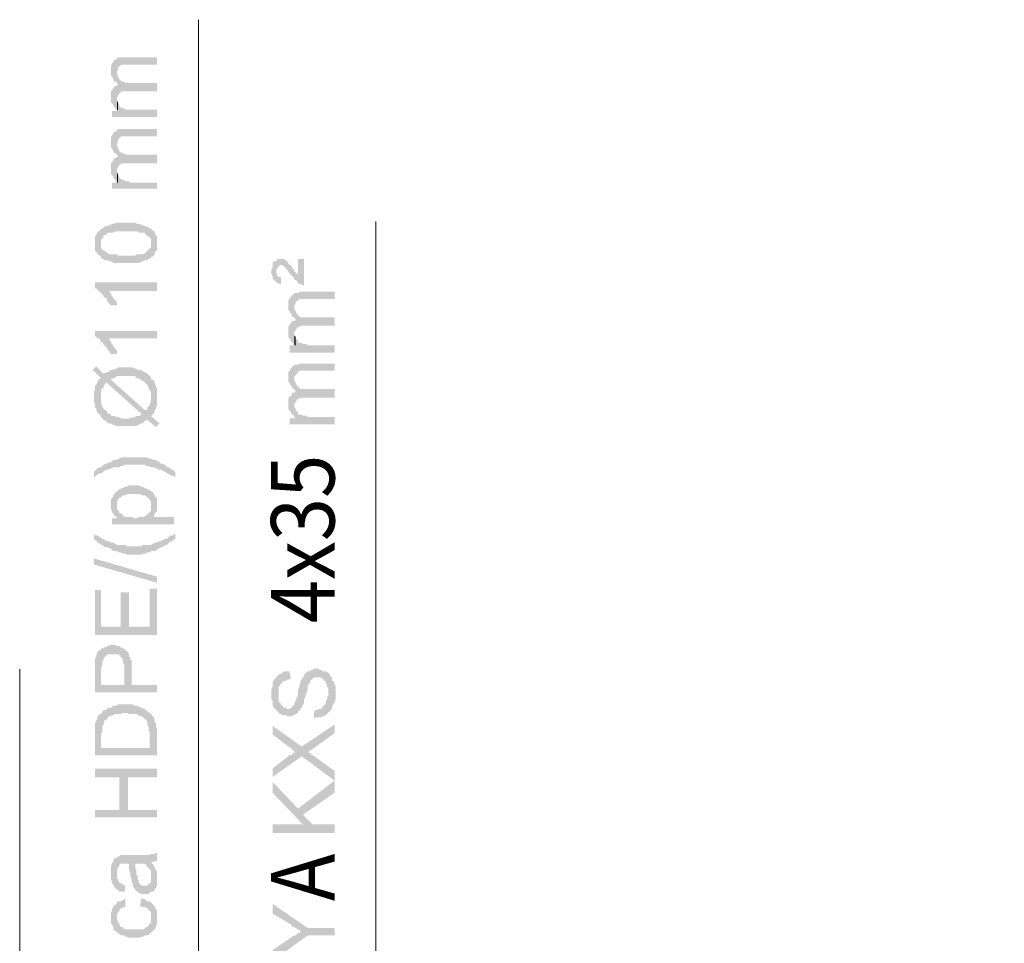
# Model space of a CAD drawing. Header units: inches. Extents: x -5286 to 1958, y -185 to 1019.
# Tile 61 of 62: x 1754 to 1844, y 328 to 412. Entities that reach past the tile are written whole.
import ezdxf

# ---------------------------------------------------------------- set-up
doc = ezdxf.new("R2010")
doc.units = ezdxf.units.IN
doc.header["$MEASUREMENT"] = 0
doc.layers.add('SCHEMAT', color=7, linetype='CONTINUOUS', lineweight=9)
doc.styles.add('Roman', font='txt', dxfattribs={"height": 0.2})

msp = doc.modelspace()

# ---------------------------------------------------------------- hatches: boundary and pattern name
at = {"layer": 'SCHEMAT', "linetype": 'Continuous'}
for points in [[(1762.36, 407.595), (1762.36, 407.372), (1762.36, 407.15), (1762.471, 407.039), (1762.582, 406.817), (1762.693, 406.595), (1762.804, 406.595), (1762.915, 406.483), (1762.915, 407.595), (1763.026, 407.706), (1763.026, 407.928), (1763.137, 407.928), (1763.137, 408.039), (1763.36, 408.15), (1766.582, 408.15), (1766.582, 408.817), (1763.36, 408.817), (1763.137, 408.817), (1763.026, 408.817), (1762.915, 408.706), (1762.804, 408.595), (1762.693, 408.595), (1762.582, 408.483), (1762.582, 408.372), (1762.471, 408.261), (1762.36, 408.039), (1762.36, 407.706)], [(1762.915, 406.483), (1763.026, 406.261), (1763.137, 405.483), (1763.137, 405.595), (1763.249, 405.595), (1763.36, 405.706), (1763.471, 405.706), (1766.582, 405.706), (1766.582, 406.483), (1763.693, 406.483), (1763.582, 406.595), (1763.471, 406.595), (1763.36, 406.595), (1763.249, 406.706), (1763.137, 406.817), (1763.026, 407.039), (1763.026, 407.15), (1762.915, 407.261), (1762.915, 407.372)], [(1762.36, 405.15), (1762.36, 405.039), (1762.36, 404.706), (1762.471, 404.595), (1762.582, 404.483), (1762.582, 404.372), (1762.693, 404.261), (1762.804, 404.15), (1762.915, 404.039), (1762.915, 405.039), (1762.915, 405.15), (1763.026, 405.372), (1763.137, 405.483), (1763.026, 406.261), (1762.915, 406.261), (1762.693, 406.15), (1762.582, 406.039), (1762.582, 405.928), (1762.471, 405.817), (1762.36, 405.706), (1762.36, 405.372)], [(1762.915, 404.039), (1763.026, 403.928), (1763.026, 404.706), (1762.915, 404.817), (1762.915, 405.039)], [(1762.471, 403.928), (1762.471, 403.372), (1766.582, 403.372), (1766.582, 404.039), (1764.137, 404.039), (1764.026, 404.039), (1763.693, 404.039), (1763.582, 404.15), (1763.471, 404.15), (1763.249, 404.261), (1763.137, 404.372), (1763.137, 404.483), (1763.026, 404.595), (1763.026, 403.928)], [(1762.36, 401.039), (1762.36, 400.817), (1762.36, 400.595), (1762.471, 400.483), (1762.582, 400.261), (1762.693, 400.039), (1762.804, 400.039), (1762.915, 399.928), (1762.915, 401.039), (1763.026, 401.15), (1763.026, 401.372), (1763.137, 401.372), (1763.137, 401.483), (1763.36, 401.595), (1766.582, 401.595), (1766.582, 402.261), (1763.36, 402.261), (1763.137, 402.261), (1763.026, 402.261), (1762.915, 402.15), (1762.804, 402.039), (1762.693, 402.039), (1762.582, 401.928), (1762.582, 401.817), (1762.471, 401.706), (1762.36, 401.483), (1762.36, 401.15)], [(1762.915, 399.928), (1763.026, 399.706), (1763.137, 398.928), (1763.137, 399.039), (1763.249, 399.039), (1763.36, 399.15), (1763.471, 399.15), (1766.582, 399.15), (1766.582, 399.928), (1763.693, 399.928), (1763.582, 400.039), (1763.471, 400.039), (1763.36, 400.039), (1763.249, 400.15), (1763.137, 400.261), (1763.026, 400.483), (1763.026, 400.595), (1762.915, 400.706), (1762.915, 400.817)], [(1762.36, 398.595), (1762.36, 398.483), (1762.36, 398.15), (1762.471, 398.039), (1762.582, 397.928), (1762.582, 397.817), (1762.693, 397.706), (1762.804, 397.595), (1762.915, 397.372), (1762.915, 398.483), (1762.915, 398.595), (1763.026, 398.817), (1763.137, 398.928), (1763.026, 399.706), (1762.915, 399.706), (1762.693, 399.595), (1762.582, 399.483), (1762.582, 399.372), (1762.471, 399.261), (1762.36, 399.15), (1762.36, 398.817)], [(1762.471, 397.372), (1762.471, 396.817), (1766.582, 396.817), (1766.582, 397.372), (1764.137, 397.372), (1764.026, 397.483), (1763.693, 397.483), (1763.582, 397.595), (1763.471, 397.595), (1763.249, 397.706), (1763.137, 397.817), (1763.137, 397.928), (1763.026, 398.039), (1763.026, 397.372)], [(1762.915, 397.372), (1763.026, 397.372), (1763.026, 398.15), (1762.915, 398.261), (1762.915, 398.483)], [(1760.915, 391.817), (1760.915, 391.483), (1760.915, 391.372), (1760.915, 391.15), (1761.026, 391.039), (1761.137, 390.928), (1761.137, 390.817), (1761.36, 390.706), (1761.471, 390.595), (1761.471, 392.039), (1761.471, 392.15), (1761.582, 392.261), (1761.693, 392.483), (1761.693, 392.595), (1761.915, 392.595), (1762.026, 392.706), (1762.026, 392.817), (1762.249, 392.817), (1762.36, 392.817), (1762.582, 392.817), (1762.804, 392.928), (1764.804, 392.928), (1764.915, 392.817), (1765.137, 392.817), (1765.36, 392.817), (1765.471, 392.817), (1765.471, 392.706), (1765.582, 392.595), (1765.693, 392.595), (1765.693, 392.483), (1765.915, 392.372), (1766.026, 392.261), (1766.026, 392.15), (1766.026, 392.039), (1766.026, 391.817), (1766.137, 390.595), (1766.249, 390.706), (1766.36, 390.817), (1766.36, 390.928), (1766.471, 391.15), (1766.582, 391.15), (1766.582, 391.372), (1766.582, 391.483), (1766.582, 392.261), (1766.582, 392.372), (1766.582, 392.483), (1766.471, 392.595), (1766.36, 392.817), (1766.36, 392.928), (1766.137, 393.039), (1766.026, 393.15), (1765.804, 393.261), (1765.693, 393.372), (1765.471, 393.372), (1765.36, 393.483), (1765.137, 393.483), (1765.026, 393.595), (1764.804, 393.595), (1764.582, 393.706), (1762.804, 393.706), (1762.582, 393.595), (1762.36, 393.595), (1762.36, 393.483), (1762.137, 393.483), (1762.026, 393.372), (1761.804, 393.372), (1761.693, 393.261), (1761.582, 393.15), (1761.471, 393.15), (1761.36, 393.039), (1761.137, 392.817), (1761.026, 392.595), (1760.915, 392.483), (1760.915, 392.261), (1760.915, 392.15), (1760.915, 392.039)], [(1761.471, 390.595), (1761.471, 390.483), (1761.693, 390.372), (1761.804, 390.261), (1762.026, 390.261), (1762.137, 390.261), (1762.36, 390.15), (1762.471, 390.15), (1762.582, 390.039), (1762.915, 390.039), (1763.026, 390.039), (1764.471, 390.039), (1764.582, 390.039), (1764.915, 390.039), (1765.137, 390.15), (1765.249, 390.15), (1765.36, 390.261), (1765.471, 390.261), (1765.693, 390.261), (1765.693, 390.372), (1765.804, 390.372), (1766.026, 390.483), (1766.026, 390.595), (1766.137, 390.595), (1766.026, 391.817), (1766.026, 391.706), (1766.026, 391.483), (1765.915, 391.372), (1765.804, 391.261), (1765.693, 391.15), (1765.582, 391.039), (1765.471, 390.928), (1765.249, 390.817), (1765.137, 390.817), (1765.026, 390.817), (1764.693, 390.817), (1764.582, 390.706), (1763.026, 390.706), (1762.915, 390.817), (1762.582, 390.817), (1762.36, 390.817), (1762.249, 390.817), (1762.137, 390.928), (1762.026, 390.928), (1761.915, 391.039), (1761.804, 391.15), (1761.693, 391.15), (1761.582, 391.261), (1761.471, 391.372), (1761.471, 391.483), (1761.471, 391.706), (1761.471, 391.817)], [(1777.026, 389.292), (1777.026, 389.07), (1777.137, 388.848), (1777.137, 388.737), (1777.137, 388.625), (1777.249, 388.514), (1777.36, 388.403), (1777.471, 388.292), (1777.471, 389.292), (1777.471, 389.403), (1777.582, 389.514), (1777.582, 389.625), (1777.693, 389.625), (1777.693, 389.737), (1777.915, 389.848), (1778.026, 389.848), (1778.137, 389.737), (1778.249, 389.625), (1778.36, 389.625), (1778.36, 389.514), (1778.582, 389.292), (1778.582, 389.181), (1778.804, 388.959), (1778.915, 388.848), (1779.026, 388.737), (1779.137, 388.514), (1779.36, 388.403), (1779.471, 388.181), (1779.693, 388.07), (1779.804, 388.07), (1780.026, 387.959), (1780.026, 390.403), (1779.471, 390.403), (1779.471, 388.959), (1779.36, 389.07), (1779.249, 389.181), (1779.137, 389.292), (1779.026, 389.514), (1778.915, 389.625), (1778.804, 389.848), (1778.693, 389.848), (1778.582, 389.959), (1778.582, 390.07), (1778.471, 390.181), (1778.36, 390.181), (1778.36, 390.292), (1778.137, 390.403), (1777.804, 390.403), (1777.693, 390.403), (1777.471, 390.292), (1777.471, 390.181), (1777.249, 390.181), (1777.137, 390.07), (1777.137, 389.848), (1777.137, 389.625), (1777.026, 389.403)], [(1777.471, 388.292), (1777.582, 388.181), (1777.693, 388.181), (1777.915, 388.07), (1777.915, 388.737), (1777.804, 388.737), (1777.693, 388.737), (1777.582, 388.848), (1777.582, 388.959), (1777.471, 389.07), (1777.471, 389.292)], [(1760.915, 388.261), (1760.915, 387.706), (1761.026, 387.706), (1761.137, 387.595), (1761.249, 387.483), (1761.36, 387.372), (1761.471, 387.261), (1761.582, 387.15), (1761.693, 387.039), (1761.693, 386.928), (1761.915, 386.817), (1762.026, 386.706), (1762.026, 386.595), (1762.137, 387.483), (1766.582, 387.483), (1766.582, 388.261)], [(1762.026, 386.595), (1762.137, 386.372), (1762.249, 386.261), (1762.36, 386.15), (1762.915, 386.15), (1762.915, 386.261), (1762.915, 386.372), (1762.804, 386.595), (1762.693, 386.706), (1762.582, 386.817), (1762.471, 387.039), (1762.36, 387.15), (1762.36, 387.261), (1762.249, 387.372), (1762.137, 387.483)], [(1778.582, 386.181), (1778.582, 385.959), (1778.582, 385.737), (1778.693, 385.625), (1778.804, 385.403), (1778.915, 385.292), (1778.915, 385.181), (1779.026, 385.07), (1779.137, 385.07), (1779.137, 386.181), (1779.249, 386.292), (1779.249, 386.514), (1779.36, 386.514), (1779.471, 386.625), (1779.582, 386.737), (1782.804, 386.737), (1782.804, 387.403), (1779.582, 387.403), (1779.471, 387.292), (1779.249, 387.292), (1779.137, 387.292), (1779.026, 387.181), (1778.915, 387.07), (1778.804, 386.959), (1778.693, 386.737), (1778.582, 386.625), (1778.582, 386.292)], [(1779.137, 385.07), (1779.249, 384.848), (1779.36, 384.07), (1779.471, 384.181), (1779.582, 384.181), (1779.693, 384.292), (1782.804, 384.292), (1782.804, 385.07), (1780.026, 385.07), (1779.804, 385.07), (1779.693, 385.07), (1779.582, 385.181), (1779.471, 385.292), (1779.36, 385.403), (1779.249, 385.625), (1779.137, 385.848), (1779.137, 385.959)], [(1778.582, 383.737), (1778.582, 383.625), (1778.582, 383.292), (1778.693, 383.07), (1778.804, 383.07), (1778.804, 382.959), (1778.915, 382.737), (1779.026, 382.737), (1779.137, 382.514), (1779.137, 383.625), (1779.137, 383.737), (1779.249, 383.848), (1779.36, 384.07), (1779.249, 384.848), (1779.137, 384.737), (1778.915, 384.737), (1778.915, 384.625), (1778.804, 384.514), (1778.693, 384.403), (1778.582, 384.181), (1778.582, 383.848)], [(1760.915, 383.817), (1760.915, 383.372), (1761.026, 383.261), (1761.137, 383.15), (1761.249, 383.15), (1761.36, 383.039), (1761.471, 382.817), (1761.582, 382.817), (1761.693, 382.595), (1761.915, 382.372), (1762.026, 382.261), (1762.026, 382.15), (1762.137, 383.15), (1766.582, 383.15), (1766.582, 383.817)], [(1779.137, 382.514), (1779.249, 382.514), (1779.249, 383.292), (1779.137, 383.403), (1779.137, 383.625)], [(1762.026, 382.15), (1762.137, 382.039), (1762.249, 381.928), (1762.36, 381.706), (1762.915, 381.706), (1762.915, 381.928), (1762.915, 382.039), (1762.804, 382.15), (1762.693, 382.261), (1762.582, 382.483), (1762.471, 382.595), (1762.36, 382.817), (1762.249, 383.039), (1762.137, 383.15)], [(1778.693, 382.514), (1778.693, 381.848), (1782.804, 381.848), (1782.804, 382.514), (1780.36, 382.514), (1780.249, 382.625), (1779.915, 382.625), (1779.804, 382.737), (1779.693, 382.737), (1779.471, 382.737), (1779.471, 382.959), (1779.36, 383.07), (1779.249, 383.07), (1779.249, 382.514)], [(1778.582, 379.625), (1778.582, 379.403), (1778.582, 379.181), (1778.693, 379.07), (1778.804, 378.848), (1778.915, 378.737), (1778.915, 378.625), (1779.026, 378.514), (1779.137, 378.514), (1779.137, 379.625), (1779.249, 379.737), (1779.249, 379.848), (1779.36, 379.848), (1779.471, 380.07), (1779.582, 380.181), (1782.804, 380.181), (1782.804, 380.848), (1779.582, 380.848), (1779.471, 380.737), (1779.249, 380.737), (1779.137, 380.737), (1779.026, 380.625), (1778.915, 380.514), (1778.804, 380.403), (1778.693, 380.181), (1778.582, 380.07), (1778.582, 379.737)], [(1760.693, 380.261), (1761.471, 379.483), (1761.471, 376.039), (1761.471, 378.15), (1761.471, 378.261), (1761.471, 378.483), (1761.582, 378.595), (1761.693, 378.595), (1761.693, 378.817), (1761.804, 378.928), (1761.915, 379.15), (1765.137, 376.261), (1765.249, 375.372), (1765.36, 375.483), (1765.471, 375.595), (1765.693, 375.706), (1766.471, 375.039), (1766.804, 375.372), (1766.026, 376.039), (1766.026, 379.595), (1766.026, 377.372), (1765.915, 377.15), (1765.915, 377.039), (1765.804, 376.928), (1765.693, 376.817), (1765.693, 376.595), (1765.471, 376.595), (1762.36, 379.372), (1762.249, 380.15), (1762.026, 380.039), (1761.915, 380.039), (1761.693, 379.928), (1761.026, 380.595)], [(1762.249, 380.15), (1762.36, 379.372), (1762.471, 379.483), (1762.582, 379.483), (1762.804, 379.595), (1762.915, 379.706), (1763.249, 379.706), (1763.471, 379.706), (1764.026, 379.706), (1764.249, 379.706), (1764.582, 379.706), (1764.582, 379.595), (1764.804, 379.483), (1764.915, 379.483), (1765.026, 379.372), (1765.137, 379.372), (1765.249, 379.261), (1765.471, 379.15), (1765.471, 379.039), (1765.693, 378.928), (1765.693, 378.817), (1765.804, 378.706), (1765.804, 378.595), (1765.915, 378.372), (1766.026, 378.261), (1766.026, 377.706), (1766.026, 379.595), (1765.915, 379.706), (1765.804, 379.817), (1765.693, 379.928), (1765.471, 380.039), (1765.249, 380.15), (1765.137, 380.261), (1764.915, 380.261), (1764.804, 380.261), (1764.693, 380.372), (1764.582, 380.372), (1764.36, 380.483), (1763.693, 380.483), (1763.026, 380.483), (1762.915, 380.372), (1762.804, 380.372), (1762.582, 380.261), (1762.471, 380.261), (1762.36, 380.261)], [(1760.804, 377.817), (1760.804, 377.261), (1760.915, 377.15), (1760.915, 376.928), (1760.915, 376.817), (1761.026, 376.706), (1761.026, 376.595), (1761.137, 376.372), (1761.249, 376.261), (1761.36, 376.15), (1761.471, 376.039), (1761.471, 379.483), (1761.36, 379.483), (1761.249, 379.372), (1761.137, 379.261), (1761.137, 379.15), (1761.026, 378.928), (1760.915, 378.817), (1760.915, 378.706), (1760.915, 378.595), (1760.915, 378.483), (1760.804, 378.261), (1760.804, 378.039)], [(1766.026, 379.595), (1766.026, 376.039), (1766.137, 376.15), (1766.249, 376.261), (1766.36, 376.483), (1766.36, 376.595), (1766.471, 376.706), (1766.471, 376.817), (1766.582, 377.039), (1766.582, 377.15), (1766.582, 377.372), (1766.582, 378.261), (1766.582, 378.483), (1766.582, 378.595), (1766.471, 378.706), (1766.471, 378.817), (1766.36, 379.039), (1766.36, 379.15), (1766.249, 379.372), (1766.026, 379.372)], [(1779.137, 378.514), (1779.249, 378.292), (1779.36, 377.514), (1779.471, 377.625), (1779.582, 377.625), (1779.693, 377.737), (1782.804, 377.737), (1782.804, 378.514), (1780.026, 378.514), (1779.804, 378.514), (1779.693, 378.514), (1779.582, 378.625), (1779.471, 378.737), (1779.36, 378.848), (1779.249, 379.07), (1779.137, 379.292), (1779.137, 379.403)], [(1778.582, 377.181), (1778.582, 377.07), (1778.582, 376.737), (1778.693, 376.514), (1778.804, 376.514), (1778.804, 376.403), (1778.915, 376.181), (1779.026, 376.181), (1779.137, 375.959), (1779.137, 377.07), (1779.137, 377.181), (1779.249, 377.292), (1779.36, 377.514), (1779.249, 378.292), (1779.137, 378.181), (1778.915, 378.181), (1778.915, 378.07), (1778.804, 377.848), (1778.693, 377.848), (1778.582, 377.625), (1778.582, 377.292)], [(1761.471, 376.039), (1761.471, 375.928), (1761.693, 375.706), (1761.915, 375.595), (1762.026, 375.483), (1762.137, 375.372), (1762.249, 375.372), (1762.36, 375.372), (1762.471, 375.261), (1762.582, 375.261), (1762.804, 375.15), (1762.915, 375.15), (1763.137, 375.15), (1763.693, 375.15), (1764.36, 375.15), (1764.582, 375.15), (1764.693, 375.15), (1764.915, 375.261), (1765.137, 375.372), (1765.249, 375.372), (1765.137, 376.261), (1765.137, 376.15), (1764.915, 376.039), (1764.804, 376.039), (1764.582, 376.039), (1764.582, 375.928), (1764.249, 375.928), (1764.026, 375.817), (1763.36, 375.817), (1763.137, 375.928), (1762.915, 375.928), (1762.693, 376.039), (1762.582, 376.039), (1762.471, 376.039), (1762.36, 376.15), (1762.249, 376.261), (1762.026, 376.261), (1762.026, 376.372), (1761.915, 376.595), (1761.693, 376.595), (1761.693, 376.817), (1761.582, 376.817), (1761.582, 377.039), (1761.471, 377.15), (1761.471, 377.372), (1761.471, 377.483), (1761.471, 377.817)], [(1778.693, 375.848), (1778.693, 375.292), (1782.804, 375.292), (1782.804, 375.959), (1780.36, 375.959), (1780.249, 376.07), (1779.915, 376.07), (1779.804, 376.181), (1779.693, 376.181), (1779.471, 376.181), (1779.471, 376.403), (1779.36, 376.514), (1779.249, 376.514), (1779.249, 375.848)], [(1779.137, 375.959), (1779.249, 375.848), (1779.249, 376.737), (1779.137, 376.848), (1779.137, 377.07)], [(1760.804, 370.928), (1760.804, 370.483), (1760.915, 370.483), (1761.026, 370.595), (1761.137, 370.706), (1761.36, 370.817), (1761.471, 370.817), (1761.693, 370.928), (1761.693, 371.039), (1761.804, 371.039), (1761.915, 371.15), (1762.026, 371.15), (1762.137, 371.15), (1762.36, 371.261), (1762.471, 371.261), (1762.582, 371.372), (1762.693, 371.372), (1762.915, 371.372), (1763.137, 371.372), (1763.249, 371.483), (1763.471, 371.483), (1763.582, 371.595), (1765.471, 371.595), (1765.582, 371.483), (1765.804, 371.483), (1766.026, 371.372), (1766.137, 371.372), (1766.36, 371.372), (1766.471, 371.261), (1766.582, 371.261), (1766.693, 371.15), (1766.915, 371.15), (1767.026, 371.15), (1767.137, 371.039), (1767.36, 370.928), (1767.471, 370.817), (1767.582, 370.817), (1767.693, 370.706), (1767.915, 370.595), (1768.026, 370.595), (1768.249, 370.483), (1768.249, 370.928), (1768.137, 371.039), (1768.026, 371.15), (1767.915, 371.15), (1767.804, 371.261), (1767.693, 371.372), (1767.471, 371.372), (1767.471, 371.483), (1767.249, 371.595), (1767.137, 371.706), (1766.915, 371.706), (1766.804, 371.817), (1766.693, 371.928), (1766.582, 371.928), (1766.471, 372.039), (1766.36, 372.039), (1766.249, 372.039), (1766.026, 372.15), (1765.915, 372.15), (1765.693, 372.261), (1765.471, 372.261), (1765.249, 372.261), (1764.471, 372.261), (1763.693, 372.261), (1763.471, 372.261), (1763.36, 372.261), (1763.137, 372.15), (1763.026, 372.15), (1762.915, 372.039), (1762.693, 372.039), (1762.582, 372.039), (1762.471, 371.928), (1762.36, 371.817), (1762.137, 371.817), (1762.026, 371.706), (1761.915, 371.706), (1761.693, 371.595), (1761.582, 371.483), (1761.471, 371.372), (1761.36, 371.372), (1761.137, 371.261), (1761.026, 371.15), (1760.915, 371.039)], [(1762.36, 367.928), (1762.36, 367.817), (1762.36, 367.483), (1762.471, 367.372), (1762.471, 367.261), (1762.582, 367.15), (1762.693, 366.928), (1762.915, 366.817), (1762.915, 368.039), (1762.915, 368.15), (1762.915, 368.261), (1763.026, 368.372), (1763.137, 368.595), (1763.249, 368.595), (1763.36, 368.706), (1763.471, 368.817), (1763.693, 368.817), (1763.915, 368.928), (1765.026, 368.928), (1765.137, 368.817), (1765.36, 368.817), (1765.471, 368.817), (1765.582, 368.706), (1765.693, 368.595), (1765.804, 368.595), (1765.915, 368.372), (1766.026, 368.261), (1766.026, 368.15), (1766.026, 368.039), (1766.026, 367.817), (1766.137, 369.15), (1766.026, 369.15), (1765.915, 369.261), (1765.693, 369.372), (1765.582, 369.372), (1765.471, 369.483), (1765.249, 369.595), (1765.137, 369.595), (1764.915, 369.706), (1764.471, 369.706), (1764.026, 369.706), (1763.804, 369.595), (1763.693, 369.595), (1763.471, 369.483), (1763.36, 369.483), (1763.36, 369.372), (1763.137, 369.372), (1763.026, 369.261), (1762.915, 369.15), (1762.804, 369.15), (1762.693, 368.928), (1762.582, 368.817), (1762.582, 368.706), (1762.471, 368.595), (1762.36, 368.372), (1762.36, 368.039)], [(1762.471, 366.706), (1762.471, 366.15), (1768.137, 366.15), (1768.137, 366.817), (1766.137, 366.817), (1766.137, 369.15), (1766.026, 367.817), (1766.026, 367.595), (1766.026, 367.372), (1765.915, 367.261), (1765.804, 367.15), (1765.693, 367.039), (1765.582, 366.928), (1765.471, 366.928), (1765.36, 366.817), (1765.137, 366.817), (1764.915, 366.817), (1764.693, 366.706), (1764.471, 366.706), (1764.36, 366.817), (1764.026, 366.817), (1763.804, 366.817), (1763.693, 366.817), (1763.471, 366.928), (1763.471, 367.039), (1763.249, 367.15), (1763.137, 367.15), (1763.137, 367.372), (1763.026, 367.372), (1762.915, 366.706)], [(1766.137, 369.15), (1766.137, 366.817), (1766.249, 366.817), (1766.36, 367.039), (1766.36, 367.15), (1766.471, 367.261), (1766.582, 367.372), (1766.582, 367.595), (1766.582, 368.261), (1766.582, 368.372), (1766.582, 368.595), (1766.471, 368.595), (1766.36, 368.817), (1766.249, 369.039)], [(1762.915, 366.817), (1762.915, 366.706), (1763.026, 367.372), (1762.915, 367.595), (1762.915, 367.706), (1762.915, 367.928)], [(1760.804, 365.261), (1760.804, 364.817), (1760.915, 364.706), (1761.137, 364.595), (1761.137, 364.483), (1761.36, 364.372), (1761.471, 364.261), (1761.582, 364.261), (1761.693, 364.15), (1761.915, 364.039), (1762.026, 364.039), (1762.137, 364.039), (1762.36, 363.928), (1762.471, 363.817), (1762.582, 363.706), (1762.693, 363.706), (1762.804, 363.706), (1762.915, 363.706), (1763.137, 363.595), (1763.249, 363.595), (1763.471, 363.483), (1763.693, 363.483), (1763.804, 363.372), (1765.137, 363.372), (1765.249, 363.483), (1765.582, 363.483), (1765.693, 363.595), (1765.915, 363.595), (1766.026, 363.706), (1766.249, 363.706), (1766.36, 363.706), (1766.582, 363.817), (1766.693, 363.928), (1766.915, 364.039), (1767.026, 364.039), (1767.137, 364.15), (1767.36, 364.261), (1767.471, 364.261), (1767.582, 364.372), (1767.693, 364.483), (1767.804, 364.595), (1768.026, 364.595), (1768.026, 364.706), (1768.249, 364.817), (1768.249, 365.261), (1768.137, 365.261), (1768.026, 365.15), (1767.915, 365.15), (1767.693, 365.039), (1767.582, 364.928), (1767.471, 364.817), (1767.249, 364.817), (1767.137, 364.706), (1767.026, 364.706), (1766.915, 364.595), (1766.693, 364.595), (1766.582, 364.483), (1766.36, 364.483), (1766.249, 364.372), (1766.137, 364.372), (1766.026, 364.261), (1765.804, 364.261), (1765.693, 364.261), (1765.249, 364.261), (1765.137, 364.15), (1764.471, 364.15), (1763.804, 364.15), (1763.693, 364.261), (1763.36, 364.261), (1763.137, 364.261), (1762.915, 364.261), (1762.804, 364.372), (1762.693, 364.372), (1762.582, 364.483), (1762.36, 364.483), (1762.249, 364.595), (1762.026, 364.595), (1761.915, 364.706), (1761.804, 364.706), (1761.693, 364.817), (1761.582, 364.817), (1761.471, 364.928), (1761.249, 365.039), (1761.137, 365.15), (1760.915, 365.15)], [(1766.582, 360.817), (1760.804, 362.483), (1760.804, 363.039), (1766.582, 361.372)], [(1760.915, 360.15), (1760.915, 356.039), (1766.582, 356.039), (1766.582, 360.261), (1765.915, 360.261), (1765.915, 356.817), (1764.026, 356.817), (1764.026, 359.928), (1763.249, 359.928), (1763.249, 356.817), (1761.471, 356.817), (1761.471, 360.15)], [(1760.915, 352.817), (1760.915, 350.817), (1766.582, 350.817), (1766.582, 351.483), (1764.249, 351.483), (1764.249, 353.706), (1764.137, 353.817), (1764.137, 354.039), (1764.026, 354.039), (1764.026, 354.261), (1763.915, 354.483), (1763.804, 354.595), (1763.693, 354.595), (1763.693, 354.706), (1763.582, 351.483), (1761.471, 351.483), (1761.471, 354.817), (1761.471, 354.706), (1761.249, 354.595), (1761.137, 354.483), (1761.137, 354.372), (1761.026, 354.261), (1761.026, 354.039), (1760.915, 353.928), (1760.915, 353.706), (1760.915, 353.595), (1760.915, 353.15)], [(1761.471, 354.817), (1761.471, 352.928), (1761.471, 353.039), (1761.582, 353.261), (1761.582, 353.706), (1761.693, 353.706), (1761.693, 353.928), (1761.804, 354.039), (1761.915, 354.15), (1762.026, 354.261), (1762.249, 354.261), (1762.804, 354.261), (1762.915, 354.261), (1763.137, 354.261), (1763.137, 354.15), (1763.249, 354.039), (1763.36, 353.928), (1763.471, 353.817), (1763.471, 353.706), (1763.471, 353.483), (1763.582, 353.372), (1763.582, 351.483), (1763.693, 354.706), (1763.471, 354.817), (1763.249, 354.928), (1763.137, 355.039), (1762.915, 355.039), (1762.693, 355.15), (1762.36, 355.15), (1762.137, 355.039), (1762.026, 355.039), (1761.915, 354.928), (1761.693, 354.928), (1761.693, 354.817)], [(1777.026, 350.625), (1777.026, 350.181), (1777.137, 350.07), (1777.137, 349.848), (1777.137, 349.737), (1777.137, 349.625), (1777.249, 349.403), (1777.36, 349.292), (1777.471, 349.181), (1777.582, 349.07), (1777.693, 348.959), (1777.693, 348.848), (1777.804, 348.848), (1778.026, 348.737), (1778.137, 348.737), (1778.36, 348.737), (1778.471, 348.625), (1778.915, 348.625), (1779.026, 348.737), (1779.137, 348.737), (1779.249, 348.848), (1779.36, 348.848), (1779.471, 348.959), (1779.471, 349.07), (1779.693, 349.181), (1779.693, 349.292), (1779.804, 349.403), (1779.804, 349.514), (1779.915, 349.625), (1780.026, 349.848), (1780.026, 349.959), (1780.026, 350.181), (1780.137, 350.292), (1780.137, 350.514), (1780.249, 350.737), (1780.249, 350.848), (1780.36, 351.07), (1780.36, 351.292), (1780.36, 351.403), (1780.471, 351.625), (1780.582, 351.625), (1780.582, 351.848), (1780.693, 351.959), (1780.804, 352.07), (1780.915, 352.181), (1781.137, 352.181), (1781.249, 352.181), (1781.471, 352.181), (1781.582, 352.181), (1781.693, 352.07), (1781.804, 351.959), (1781.915, 351.848), (1782.026, 351.737), (1782.026, 351.625), (1782.137, 351.403), (1782.137, 351.292), (1782.249, 351.07), (1782.249, 348.959), (1782.36, 349.07), (1782.582, 349.292), (1782.582, 349.403), (1782.582, 349.625), (1782.693, 349.625), (1782.693, 349.737), (1782.804, 349.848), (1782.804, 349.959), (1782.915, 350.181), (1782.915, 351.292), (1782.804, 351.514), (1782.804, 351.625), (1782.693, 351.848), (1782.582, 351.848), (1782.582, 351.959), (1782.582, 352.181), (1782.471, 352.181), (1782.36, 352.403), (1782.36, 352.514), (1782.137, 352.625), (1782.026, 352.737), (1781.915, 352.737), (1781.693, 352.737), (1781.693, 352.848), (1781.471, 352.848), (1781.36, 352.959), (1780.915, 352.959), (1780.804, 352.848), (1780.582, 352.848), (1780.582, 352.737), (1780.36, 352.737), (1780.249, 352.625), (1780.137, 352.514), (1780.026, 352.403), (1780.026, 352.292), (1779.915, 352.181), (1779.804, 351.959), (1779.693, 351.848), (1779.693, 351.737), (1779.693, 351.625), (1779.582, 351.403), (1779.582, 351.292), (1779.471, 351.07), (1779.471, 350.959), (1779.471, 350.737), (1779.471, 350.514), (1779.36, 350.292), (1779.249, 350.181), (1779.249, 349.959), (1779.137, 349.848), (1779.137, 349.737), (1779.137, 349.625), (1779.026, 349.625), (1778.915, 349.514), (1778.915, 349.403), (1778.693, 349.292), (1778.471, 349.292), (1778.36, 349.403), (1778.137, 349.403), (1778.026, 349.625), (1777.915, 349.625), (1777.915, 349.737), (1777.804, 349.848), (1777.693, 349.959), (1777.693, 350.181), (1777.693, 350.292), (1777.693, 352.403), (1777.582, 352.292), (1777.471, 352.181), (1777.36, 352.07), (1777.249, 351.848), (1777.137, 351.737), (1777.137, 351.625), (1777.137, 351.403), (1777.137, 351.292), (1777.026, 351.07), (1777.026, 350.737)], [(1777.693, 352.403), (1777.693, 350.625), (1777.693, 350.959), (1777.693, 351.07), (1777.693, 351.292), (1777.804, 351.403), (1777.915, 351.625), (1778.026, 351.625), (1778.026, 351.737), (1778.137, 351.848), (1778.36, 351.848), (1778.471, 351.959), (1778.582, 351.959), (1778.804, 352.07), (1778.693, 352.737), (1778.582, 352.737), (1778.36, 352.737), (1778.249, 352.737), (1778.026, 352.625), (1778.026, 352.514), (1777.804, 352.514)], [(1780.915, 349.07), (1780.915, 348.403), (1781.137, 348.514), (1781.471, 348.514), (1781.582, 348.514), (1781.693, 348.625), (1781.804, 348.625), (1782.026, 348.737), (1782.249, 348.959), (1782.249, 350.737), (1782.249, 350.514), (1782.137, 350.403), (1782.137, 350.181), (1782.026, 350.07), (1782.026, 349.848), (1781.915, 349.625), (1781.804, 349.625), (1781.693, 349.403), (1781.582, 349.292), (1781.471, 349.292), (1781.36, 349.292), (1781.249, 349.181), (1781.137, 349.181)], [(1761.471, 348.817), (1761.471, 346.928), (1761.471, 347.039), (1761.582, 347.15), (1761.582, 347.706), (1761.693, 347.817), (1761.693, 347.928), (1761.693, 348.039), (1761.804, 348.261), (1761.915, 348.261), (1762.026, 348.372), (1762.137, 348.595), (1762.36, 348.595), (1762.36, 348.706), (1762.582, 348.706), (1762.693, 348.817), (1762.804, 348.817), (1762.915, 348.817), (1763.249, 348.817), (1763.471, 348.928), (1763.693, 348.928), (1763.804, 348.928), (1764.026, 348.817), (1764.471, 348.817), (1764.582, 348.817), (1764.804, 348.817), (1764.804, 348.706), (1764.915, 348.706), (1765.137, 348.595), (1765.249, 348.595), (1765.36, 348.483), (1765.471, 348.372), (1765.582, 348.261), (1765.693, 348.15), (1765.693, 348.039), (1765.693, 347.817), (1765.804, 347.706), (1765.804, 347.372), (1765.915, 347.15), (1765.915, 345.706), (1765.915, 348.928), (1765.693, 349.039), (1765.693, 349.15), (1765.582, 349.15), (1765.471, 349.261), (1765.249, 349.372), (1765.137, 349.372), (1765.026, 349.483), (1764.804, 349.483), (1764.804, 349.595), (1764.471, 349.595), (1764.36, 349.706), (1763.026, 349.706), (1762.915, 349.595), (1762.582, 349.595), (1762.471, 349.483), (1762.36, 349.372), (1762.249, 349.372), (1762.026, 349.372), (1762.026, 349.261), (1761.804, 349.15), (1761.693, 349.15), (1761.582, 349.039)], [(1760.915, 346.928), (1760.915, 345.039), (1766.582, 345.039), (1766.582, 347.483), (1766.471, 347.706), (1766.471, 348.039), (1766.36, 348.039), (1766.36, 348.261), (1766.36, 348.372), (1766.249, 348.595), (1766.137, 348.595), (1766.137, 348.706), (1766.026, 348.817), (1765.915, 348.928), (1765.915, 345.706), (1761.471, 345.706), (1761.471, 348.817), (1761.36, 348.817), (1761.249, 348.706), (1761.137, 348.595), (1761.137, 348.372), (1761.026, 348.261), (1761.026, 348.15), (1760.915, 348.039), (1760.915, 347.706), (1760.915, 347.483), (1760.915, 347.15)], [(1777.137, 343.848), (1777.137, 343.07), (1779.804, 344.959), (1780.36, 345.292), (1780.471, 345.403), (1780.582, 345.514), (1780.804, 345.625), (1782.804, 347.07), (1782.804, 347.848), (1779.804, 345.848), (1779.249, 345.292), (1779.137, 345.292), (1779.026, 345.292), (1778.915, 345.07), (1778.693, 345.07), (1778.582, 344.959)], [(1777.137, 347.737), (1777.137, 346.959), (1778.582, 345.848), (1778.804, 345.737), (1778.915, 345.625), (1779.026, 345.514), (1779.137, 345.403), (1779.249, 345.292), (1779.804, 345.848)], [(1779.804, 344.959), (1782.804, 342.737), (1782.804, 343.625), (1780.804, 345.07), (1780.693, 345.07), (1780.582, 345.292), (1780.36, 345.292)], [(1760.915, 343.817), (1760.915, 343.039), (1763.137, 343.039), (1763.137, 340.039), (1763.915, 343.039), (1766.582, 343.039), (1766.582, 343.817)], [(1760.915, 340.039), (1760.915, 339.372), (1766.582, 339.372), (1766.582, 340.039), (1763.915, 340.039), (1763.915, 343.039), (1763.137, 340.039)], [(1777.137, 342.625), (1777.137, 341.625), (1779.915, 338.737), (1780.804, 338.737), (1779.915, 339.625), (1779.471, 340.181)], [(1779.471, 340.181), (1779.915, 339.625), (1782.804, 341.625), (1782.804, 342.737)], [(1777.137, 338.737), (1777.137, 337.959), (1782.804, 337.959), (1782.804, 338.737), (1779.915, 338.737)], [(1762.36, 334.261), (1762.36, 334.15), (1762.36, 333.706), (1762.471, 333.483), (1762.471, 333.372), (1762.582, 333.261), (1762.582, 333.15), (1762.693, 333.039), (1762.804, 332.817), (1762.915, 332.817), (1762.915, 334.261), (1762.915, 334.595), (1763.026, 334.817), (1763.137, 334.928), (1763.137, 335.039), (1763.249, 335.15), (1763.471, 335.15), (1763.693, 335.15), (1763.915, 335.15), (1764.026, 335.15), (1764.026, 334.928), (1764.026, 334.817), (1764.026, 334.595), (1764.137, 334.372), (1764.137, 334.039), (1764.249, 333.706), (1764.249, 333.483), (1764.36, 333.372), (1764.36, 333.261), (1764.36, 333.15), (1764.471, 332.928), (1764.471, 335.15), (1765.137, 335.15), (1765.36, 335.15), (1765.471, 335.15), (1765.582, 335.039), (1765.693, 334.817), (1765.804, 334.817), (1765.915, 334.595), (1766.026, 334.595), (1766.026, 334.372), (1766.026, 335.261), (1766.249, 335.372), (1766.36, 335.372), (1766.582, 335.372), (1766.582, 336.15), (1766.471, 336.15), (1766.36, 336.039), (1766.249, 336.039), (1766.026, 336.039), (1765.915, 335.928), (1763.915, 335.928), (1763.249, 335.928), (1763.137, 335.817), (1763.026, 335.817), (1762.915, 335.706), (1762.804, 335.706), (1762.693, 335.595), (1762.582, 335.483), (1762.582, 335.372), (1762.471, 335.15), (1762.36, 334.928), (1762.36, 334.595)], [(1764.471, 332.928), (1764.582, 332.817), (1764.582, 332.706), (1764.804, 332.595), (1764.915, 332.483), (1765.026, 332.483), (1765.137, 332.372), (1765.804, 332.372), (1765.915, 332.483), (1766.026, 332.595), (1766.249, 332.595), (1766.36, 332.706), (1766.36, 332.817), (1766.471, 332.928), (1766.582, 333.15), (1766.582, 333.261), (1766.582, 333.372), (1766.582, 334.261), (1766.582, 334.372), (1766.471, 334.595), (1766.36, 334.706), (1766.36, 334.817), (1766.249, 335.039), (1766.137, 335.15), (1766.026, 333.928), (1766.026, 333.595), (1766.026, 333.372), (1765.915, 333.372), (1765.804, 333.261), (1765.693, 333.15), (1765.582, 333.15), (1765.471, 333.15), (1765.249, 333.15), (1765.137, 333.15), (1764.915, 333.372), (1764.915, 333.483), (1764.915, 333.595), (1764.804, 333.706), (1764.804, 334.039), (1764.693, 334.15), (1764.693, 334.595), (1764.582, 334.706), (1764.582, 334.817), (1764.582, 334.928), (1764.582, 335.15), (1764.471, 335.15)], [(1766.026, 334.372), (1766.026, 334.261), (1766.026, 333.928), (1766.137, 335.15), (1766.026, 335.261)], [(1762.915, 332.817), (1763.026, 332.706), (1763.137, 332.595), (1763.249, 332.595), (1763.471, 332.595), (1763.582, 332.483), (1763.693, 333.15), (1763.582, 333.15), (1763.471, 333.261), (1763.249, 333.372), (1763.137, 333.372), (1763.137, 333.483), (1763.026, 333.595), (1763.026, 333.706), (1762.915, 333.817), (1762.915, 334.261)], [(1762.36, 330.261), (1762.36, 330.15), (1762.36, 329.706), (1762.471, 329.595), (1762.582, 329.372), (1762.582, 329.261), (1762.582, 329.15), (1762.693, 329.039), (1762.915, 328.928), (1762.915, 328.817), (1763.026, 328.817), (1763.137, 328.706), (1763.36, 328.595), (1763.471, 328.595), (1763.582, 328.595), (1763.693, 328.483), (1763.804, 328.483), (1764.026, 328.372), (1765.026, 328.372), (1765.137, 328.483), (1765.36, 328.483), (1765.471, 328.595), (1765.582, 328.595), (1765.693, 328.595), (1765.915, 328.706), (1766.026, 328.817), (1766.026, 330.261), (1766.026, 330.039), (1766.026, 329.928), (1766.026, 329.706), (1765.915, 329.706), (1765.804, 329.483), (1765.693, 329.372), (1765.582, 329.372), (1765.471, 329.261), (1765.36, 329.15), (1765.137, 329.15), (1765.026, 329.15), (1764.471, 329.15), (1763.915, 329.15), (1763.693, 329.15), (1763.471, 329.261), (1763.471, 329.372), (1763.249, 329.372), (1763.137, 329.595), (1763.137, 329.706), (1763.026, 329.817), (1762.915, 330.039), (1762.915, 330.261), (1762.915, 331.595), (1762.804, 331.372), (1762.693, 331.372), (1762.582, 331.261), (1762.582, 331.15), (1762.471, 331.039), (1762.471, 330.817), (1762.36, 330.706), (1762.36, 330.372)], [(1762.915, 331.595), (1762.915, 330.261), (1762.915, 330.595), (1763.026, 330.706), (1763.137, 330.817), (1763.137, 330.928), (1763.249, 331.039), (1763.471, 331.15), (1763.582, 331.15), (1763.693, 331.15), (1763.693, 331.928), (1763.582, 331.928), (1763.471, 331.817), (1763.249, 331.706), (1763.137, 331.706), (1763.026, 331.706)], [(1765.026, 331.261), (1765.137, 331.261), (1765.36, 331.15), (1765.471, 331.15), (1765.582, 331.15), (1765.693, 331.039), (1765.804, 330.928), (1765.915, 330.817), (1766.026, 330.706), (1766.026, 330.595), (1766.026, 330.372), (1766.026, 328.817), (1766.137, 328.928), (1766.36, 329.15), (1766.471, 329.372), (1766.471, 329.483), (1766.582, 329.595), (1766.582, 329.706), (1766.582, 330.595), (1766.582, 330.706), (1766.582, 330.817), (1766.471, 331.039), (1766.36, 331.15), (1766.36, 331.261), (1766.249, 331.372), (1766.137, 331.483), (1766.026, 331.595), (1765.915, 331.706), (1765.693, 331.706), (1765.582, 331.817), (1765.471, 331.928), (1765.249, 331.928), (1765.137, 332.039)], [(1777.137, 331.483), (1777.137, 330.595), (1778.804, 329.595), (1778.915, 329.483), (1779.026, 329.372), (1779.137, 329.372), (1779.249, 329.261), (1779.471, 329.15), (1779.693, 329.039), (1779.693, 328.928), (1780.36, 328.595), (1782.804, 328.595), (1782.804, 329.261), (1780.36, 329.261)], [(1777.137, 327.261), (1777.137, 326.261), (1780.36, 328.595), (1779.693, 328.928), (1779.693, 328.817), (1779.471, 328.817), (1779.36, 328.706), (1779.249, 328.595), (1779.137, 328.595), (1778.915, 328.483), (1778.804, 328.372)]]:
    msp.add_hatch(color=0, dxfattribs=at).paths.add_polyline_path(points)

# ---------------------------------------------------------------- linework, layer by layer
at = {"layer": 'SCHEMAT', "color": 0, "linetype": 'Continuous'}
for points in [[(1833.915, 112.595), (1770.36, 258.372), (1770.36, 412.261)], [(1844.026, 102.261), (1786.582, 258.372), (1786.582, 393.817)], [(1828.137, 108.817), (1754.026, 258.372), (1754.026, 352.928)]]:
    msp.add_lwpolyline(points, dxfattribs=at)

# ---------------------------------------------------------------- texts
at = {"layer": 'SCHEMAT', "linetype": 'Continuous', "char_height": 5.8, "attachment_point": 1, "rotation": 90, "style": 'Roman'}
for s, insert in [('{\\f@Arial Unicode MS|b0|i0|c238|p34;\\W0.9;4x35}', (1777.002, 357.12)), ('{\\f@Arial Unicode MS|b0|i0|c238|p34;\\W0.9;A}', (1777.002, 331.732))]:
    msp.add_mtext_dynamic_manual_height_columns(s, width=18.66076, gutter_width=1, heights=[0], dxfattribs=dict(at, insert=insert))

doc.saveas('drawing.dxf')
